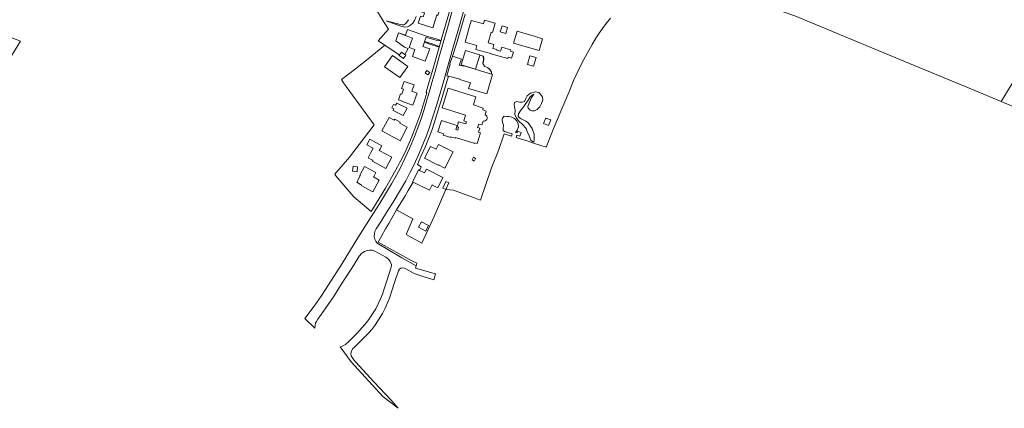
# Model space of a CAD drawing. Header units: metres. Extents: x 185049 to 189876, y 349292 to 352302.
# Tile 69 of 256: x 187868 to 188527, y 349292 to 349552. Entities that reach past the tile are written whole.
import ezdxf

# ---------------------------------------------------------------- set-up
doc = ezdxf.new("R2010")
doc.units = ezdxf.units.M
for name, color, linetype, lineweight in [('B-WE-GR-BOUWLAND_AKKERBOUW-GV', 80, 'Continuous', 13), ('B-WE-GR-GRAS-GV', 60, 'Continuous', 13), ('B-WE-OG-TERREIN_GROEN_TUIN-GV', 7, 'Continuous', 18), ('B-WE-VH-VERHARDING_ASFALT-GV', 252, 'Continuous', 18), ('B-WE-VH-VERHARDING_STRAATBAKSTEEN-GV', 252, 'Continuous', 18)]:
    doc.layers.add(name, color=color, linetype=linetype, lineweight=lineweight)

msp = doc.modelspace()

# ---------------------------------------------------------------- linework, layer by layer
at = {"layer": 'B-WE-GR-BOUWLAND_AKKERBOUW-GV'}
msp.add_polyline3d([(188537.422, 349517.464, 23.31), (188525.174, 349497.234, 23.254), (188507.431, 349504.727, 23.712), (188457.4, 349525.423, 23.806), (188386.963, 349554.476, 23.854), (188315.314, 349579.465, 24.037), (188316.57, 349581.554, 24.086), (188319.969, 349587.984, 24.16), (188325.811, 349600.97, 24.212), (188331.156, 349613.744, 24.204), (188335.137, 349626.502, 24.219), (188338.028, 349635.767, 24.219), (188340.986, 349646.124, 24.125), (188343.87, 349655.736, 24.146), (188346.79, 349666.866, 24.163), (188350.513, 349679.044, 24.245), (188350.772, 349679.905, 24.181), (188367.094, 349670.807, 24.033), (188392.742, 349655.777, 23.915), (188427.293, 349635.922, 23.952), (188465.187, 349614.108, 24.041), (188500.265, 349593.942, 23.797), (188532.528, 349575.31, 23.649)], dxfattribs=at)
at = {"layer": 'B-WE-GR-GRAS-GV'}
for points in [[(187852.358, 349543.854, 21.661), (187869.01, 349537.655, 22.641), (187836.391, 349484.961, 22.295)], [(188549.944, 349486.774, 23.367), (188525.174, 349497.234, 23.254), (188537.422, 349517.464, 23.31)]]:
    msp.add_polyline3d(points, dxfattribs=at)
at = {"layer": 'B-WE-OG-TERREIN_GROEN_TUIN-GV'}
for points in [[(188150.328, 349561.558, 24.902), (188142.733, 349563.902, 24.902), (188141.838, 349561.002, 24.902), (188141.726, 349560.958, 24.902), (188140.648, 349561.29, 24.902), (188140.431, 349560.589, 24.902), (188140.416, 349560.476, 24.902), (188138.563, 349560.991, 24.902), (188137.43, 349556.91, 24.902), (188139.053, 349556.459, 24.902), (188139.149, 349556.432, 24.902), (188138.354, 349553.856, 24.902), (188136.504, 349554.427, 24.902), (188135.018, 349549.61, 24.902), (188144.809, 349546.589, 24.902), (188147.443, 349555.126, 24.902), (188148.265, 349554.873, 24.902)], [(188179.284, 349551.642, 24.549), (188178.615, 349549.165, 24.549), (188170.527, 349551.431, 24.549), (188169.931, 349549.3, 24.549), (188169.904, 349549.204, 24.81), (188166.486, 349537, 24.833), (188174.277, 349534.816, 24.833), (188174.349, 349534.752, 24.833), (188173.615, 349532.136, 24.833), (188183.678, 349529.317, 24.833), (188183.635, 349529.165, 24.833), (188195.075, 349525.96, 24.833), (188195.299, 349526.762, 24.833), (188195.314, 349526.871, 24.833), (188197.425, 349526.279, 24.833), (188198.699, 349530.372, 24.833), (188196.836, 349530.895, 24.833), (188196.749, 349530.935, 24.833), (188197.032, 349531.942, 24.833), (188190.883, 349533.666, 24.833), (188190.118, 349530.936, 24.833), (188187.677, 349531.619, 24.833), (188187.587, 349531.653, 24.833), (188187.681, 349531.989, 24.833), (188185.051, 349532.726, 24.833), (188184.937, 349532.737, 24.833), (188185.697, 349535.452, 24.833), (188181.849, 349536.53, 24.833), (188183.828, 349543.589, 24.833), (188184.738, 349543.334, 24.833), (188186.497, 349549.62, 24.833)], [(188189.909, 349543.864, 24.613), (188193.599, 349542.739, 24.613), (188194.811, 349546.814, 24.613), (188191.106, 349547.915, 24.613)], [(188201.174, 349544.207, 24.596), (188198.875, 349536.242, 24.596), (188210.411, 349532.911, 24.596), (188216.009, 349531.335, 24.596), (188218.312, 349539.258, 24.596), (188212.656, 349540.892, 24.596)], [(188128.162, 349520.643, 24.871), (188117.757, 349527.979, 24.871), (188112.516, 349520.546, 24.871), (188122.811, 349513.287, 24.871)], [(188209.74, 349527.892, 24.367), (188208.123, 349522.138, 24.367), (188212.252, 349520.978, 24.367), (188213.894, 349526.819, 24.367)], [(188139.638, 349516.439, 24.613), (188141.544, 349515.083, 24.613), (188142.748, 349516.748, 24.613), (188140.829, 349518.113, 24.613)], [(188125.188, 349505.571, 24.772), (188124.053, 349502.233, 24.772), (188123.208, 349502.521, 24.772), (188121.843, 349498.507, 24.772), (188123.783, 349497.847, 24.772), (188124.413, 349497.633, 24.772), (188124.319, 349497.358, 24.772), (188131.533, 349494.904, 24.772), (188134.271, 349502.953, 24.772), (188130.761, 349504.104, 24.772), (188131.053, 349504.833, 24.772), (188132.288, 349508.464, 24.772), (188125.572, 349510.749, 24.772), (188123.953, 349505.991, 24.772)], [(188172.038, 349494.978, 24.757), (188173.697, 349500.526, 24.757), (188155.091, 349506.291, 24.757), (188150.972, 349492.997, 24.757), (188166.638, 349488.14, 24.757), (188165.477, 349484.349, 24.757), (188167.26, 349483.766, 24.757), (188166.818, 349482.344, 24.757), (188162.108, 349483.803, 24.757), (188161.039, 349480.348, 24.757), (188162.104, 349480.037, 24.757), (188161.536, 349478.204, 24.757), (188160.203, 349478.592, 24.757), (188161.023, 349481.238, 24.757), (188159.541, 349481.711, 24.757), (188150.698, 349484.649, 24.757), (188148.171, 349477.038, 24.757), (188152.107, 349475.73, 24.757), (188151.823, 349474.875, 24.757), (188156.795, 349473.222, 24.757), (188156.95, 349473.652, 24.757), (188159.919, 349472.728, 24.757), (188160.085, 349473.225, 24.757), (188172.898, 349469.257, 24.757), (188173.01, 349469.669, 24.593), (188174.47, 349469.217, 24.593), (188176.678, 349476.347, 24.593), (188175.413, 349476.76, 24.593), (188176.223, 349479.375, 24.757), (188174.746, 349479.833, 24.757), (188175.495, 349482.254, 24.757), (188177.697, 349481.61, 24.757), (188178.515, 349484.252, 24.757), (188178.88, 349484.14, 24.757), (188179.195, 349484.223, 24.757), (188179.827, 349484.38, 24.757), (188180.49, 349484.775, 24.757), (188180.962, 349485.284, 24.757), (188181.202, 349486.06, 24.757), (188181.157, 349486.676, 24.757), (188180.956, 349487.494, 24.757), (188180.364, 349488.173, 24.757), (188179.773, 349488.355, 24.757), (188180.566, 349490.914, 24.757), (188178.198, 349491.679, 24.757), (188178.585, 349492.936, 24.757)], [(188210.261, 349502.813, 24.289), (188207.919, 349501.01, 24.4), (188206.962, 349499.271, 24.452), (188206.1, 349497.26, 24.518), (188204.696, 349496.81, 24.577), (188202.944, 349496.925, 24.629), (188200.781, 349497.24, 24.71), (188199.539, 349496.542, 24.688), (188199.147, 349495.151, 24.71), (188199.484, 349493.632, 24.68), (188199.896, 349491.568, 24.658), (188199.775, 349488.406, 24.644), (188200.708, 349486.485, 24.658), (188202.26, 349484.208, 24.607), (188204.789, 349481.852, 24.319), (188207.186, 349479.221, 24.186), (188208.029, 349477.231, 24.097), (188209.361, 349474.269, 24.045), (188210.328, 349471.485, 23.912), (188211.751, 349470.343, 23.75), (188212.346, 349470.055, 23.669), (188212.663, 349471.991, 23.661), (188212.53, 349475.445, 23.573), (188211.256, 349479.226, 23.536), (188208.572, 349483.012, 23.514), (188207.125, 349484.222, 23.469), (188203.557, 349485.952, 23.492), (188202.503, 349486.575, 23.499), (188202.015, 349487.433, 23.514), (188202.201, 349488.982, 23.521), (188203.671, 349491.432, 23.543), (188205.014, 349493.154, 23.61), (188206.557, 349495.287, 23.588), (188208.59, 349498.2, 23.543), (188209.859, 349500.352, 23.484), (188211.456, 349501.781, 23.484), (188212.474, 349502.135, 23.551), (188210.642, 349499.521, 23.506), (188208.612, 349494.517, 23.528), (188208.415, 349493.878, 23.462), (188208.7, 349492.949, 23.403), (188209.922, 349491.509, 23.403), (188211.11, 349491.046, 23.403), (188212.769, 349491.09, 23.396), (188214.556, 349491.862, 23.396), (188216.398, 349493.68, 23.403), (188217.506, 349495.968, 23.403), (188218.318, 349498.342, 23.41), (188218.114, 349500.136, 23.403), (188217.439, 349501.423, 23.484), (188215.712, 349503.221, 23.794), (188213.523, 349503.717, 23.942)], [(188127.541, 349492.859, 24.829), (188120.68, 349496.285, 24.829), (188119.926, 349494.776, 24.829), (188118.599, 349495.389, 24.829), (188117.467, 349493.001, 24.829), (188118.644, 349492.444, 24.829), (188118.742, 349492.407, 24.829), (188118.194, 349491.309, 24.829), (188125.056, 349487.883, 24.829)], [(188110.805, 349477.697, 24.683), (188122.877, 349471.068, 24.683), (188127.706, 349480.045, 24.683), (188122.738, 349482.773, 24.683), (188123.075, 349483.385, 24.683), (188119.315, 349485.45, 24.683), (188118.947, 349484.781, 24.683), (188115.681, 349486.575, 24.683)], [(188218.942, 349482.633, 23.301), (188222.149, 349481.261, 23.301), (188223.739, 349484.978, 23.301), (188220.494, 349486.261, 23.301)], [(188110.662, 349467.694, 24.658), (188102.749, 349472.057, 24.658), (188100.725, 349468.387, 24.658), (188104.952, 349466.057, 24.658), (188103.398, 349463.24, 24.658), (188101.454, 349459.713, 24.658), (188104.099, 349458.254, 24.658), (188104.625, 349457.964, 24.658), (188104.347, 349457.459, 24.658), (188113.277, 349452.535, 24.658), (188117.424, 349460.056, 24.658), (188108.987, 349464.657, 24.658), (188109.301, 349465.227, 24.658)], [(188148.697, 349468.572, 24.682), (188147.066, 349465.366, 24.682), (188143.303, 349467.281, 24.682), (188139.32, 349459.454, 24.682), (188148.426, 349454.82, 24.682), (188148.523, 349454.982, 24.682), (188148.639, 349454.923, 24.682), (188152.871, 349452.769, 24.682), (188158.4, 349463.635, 24.682)], [(188171.076, 349458.214, 24.613), (188172.569, 349457.487, 24.613), (188173.436, 349459.266, 24.613), (188171.942, 349459.993, 24.613)], [(188094.528, 349453.689, 24.466), (188091.436, 349454.088, 24.466), (188091, 349450.705, 24.466), (188094.092, 349450.304, 24.466)], [(188106.663, 349449.805, 24.605), (188099.152, 349453.922, 24.605), (188095.899, 349447.988, 24.605), (188096.298, 349447.77, 24.605), (188096.162, 349447.522, 24.605), (188093.867, 349443.335, 24.605), (188096.423, 349441.933, 24.605), (188097.085, 349441.571, 24.605), (188096.884, 349441.205, 24.605), (188104.674, 349436.934, 24.605), (188108.974, 349444.778, 24.605), (188105.042, 349446.848, 24.605), (188105.246, 349447.221, 24.605)], [(188153.428, 349443.911, 24.527), (188151.432, 349439.423, 24.527), (188153.476, 349438.488, 24.527), (188155.482, 349442.997, 24.527)], [(188135.177, 349413.272, 24.663), (188140.075, 349410.656, 24.663), (188142.032, 349414.321, 24.663), (188137.134, 349416.936, 24.663)]]:
    msp.add_polyline3d(points, close=True, dxfattribs=at)
for points in [[(188157.005, 349561.184, 24.511), (188150.729, 349539.286, 24.507), (188149.019, 349533.554, 24.535), (188144.276, 349517.236, 24.546), (188143.043, 349512.939, 24.538), (188140.326, 349503.465, 24.519), (188140.7, 349503.1, 24.515), (188136.72, 349489.749, 24.47), (188133.525, 349480.855, 24.409), (188130.593, 349473.273, 24.421), (188126.992, 349464.893, 24.372), (188123.298, 349457.095, 24.47), (188122.897, 349457.29, 24.494), (188121.16, 349453.726, 24.539), (188116.075, 349444.527, 24.499), (188113.116, 349439.443, 24.45), (188104.639, 349425.618, 24.531), (188103.469, 349423.71, 24.454), (188092.031, 349433.518, 24.478), (188079.956, 349447.672, 24.531), (188079.327, 349448.833, 24.578), (188088.973, 349460.036, 24.366), (188105.581, 349481.667, 24.775), (188085.116, 349509.693, 24.286), (188083.678, 349511.935, 24.204), (188093.031, 349519.182, 24.148), (188101.516, 349525.872, 24.576), (188112.639, 349534.881, 24.607), (188121.568, 349528.887, 24.684), (188122.385, 349528.298, 24.687), (188122.28, 349528.145, 24.698), (188125.183, 349526.151, 24.698), (188126.693, 349528.349, 24.698), (188126.151, 349528.711, 24.714), (188128.408, 349532.802, 24.747), (188125.92, 349533.612, 24.821), (188120.093, 349537.849, 24.828), (188121.87, 349543.145, 24.802), (188126.4, 349541.527, 24.805), (188126.325, 349541.319, 24.818), (188131.257, 349539.537, 24.818), (188129.049, 349533.427, 24.818), (188132.874, 349532.044, 24.818), (188131.149, 349527.272, 24.818), (188139.731, 349524.171, 24.818), (188142.709, 349532.412, 24.818), (188138.098, 349534.079, 24.817), (188139.16, 349537.017, 24.767), (188142.764, 349535.65, 24.802), (188148.345, 349533.877, 24.562), (188148.799, 349533.934, 24.456), (188147.997, 349534.436, 24.383), (188145.622, 349535.305, 24.371), (188140.838, 349536.974, 24.383), (188139.331, 349537.492, 24.379), (188140.33, 349540.256, 24.316), (188141.428, 349539.88, 24.312), (188147.03, 349538.21, 24.312), (188148.898, 349537.926, 24.316), (188149.931, 349538.018, 24.397), (188149.563, 349538.366, 24.464), (188149.003, 349538.609, 24.545), (188148.514, 349538.648, 24.582), (188144.612, 349539.749, 24.674), (188140.552, 349540.869, 24.818), (188127.825, 349545.469, 24.463), (188126.434, 349541.621, 24.463), (188121.807, 349543.274, 24.411), (188119.975, 349537.811, 24.112), (188125.874, 349533.522, 24.104), (188128.262, 349532.744, 24.031), (188126.068, 349528.766, 23.998), (188123.789, 349530.343, 24.021), (188122.448, 349528.39, 24.021), (188121.628, 349528.975, 24.021), (188112.692, 349534.974, 24.07), (188108.265, 349537.742, 23.828), (188115.122, 349545.555, 24.082), (188111.217, 349551.938, 23.91), (188106.095, 349560.288, 23.926)], [(188128.483, 349551.991, 24.062), (188126.743, 349549.535, 24.014), (188125.477, 349548.561, 23.982), (188124.148, 349548.594, 23.958), (188113.493, 349551.315, 24.014), (188117.864, 349549.746, 24.365), (188123.447, 349547.651, 24.501), (188126.087, 349546.921, 24.485), (188127.781, 349547.138, 24.533), (188129.248, 349547.771, 24.765), (188131.365, 349549.617, 24.836), (188132.571, 349551.476, 24.916), (188133.596, 349554.095, 24.908)], [(188263.804, 349553.088, 23.709), (188260.775, 349549.4, 23.656), (188258.34, 349546.165, 23.656), (188256.087, 349543.006, 23.66), (188253.885, 349539.636, 23.66), (188251.409, 349535.368, 23.673), (188248.336, 349529.856, 23.697), (188244.591, 349522.92, 23.697), (188241.861, 349517.378, 23.693), (188239.279, 349511.738, 23.57), (188235.717, 349503.239, 23.538), (188231.237, 349492.405, 23.485), (188225.328, 349478.696, 23.468), (188220.757, 349466.673, 23.734), (188212.263, 349469.442, 23.703), (188208.694, 349470.713, 24.127), (188202.66, 349472.569, 24.614), (188200.477, 349473.223, 24.605), (188201.014, 349474.735, 24.635), (188202.951, 349474.048, 24.635), (188203.853, 349476.594, 24.635), (188201.595, 349477.395, 24.635), (188201.241, 349476.395, 24.635), (188201.231, 349476.262, 24.635), (188200.069, 349476.673, 24.63), (188201.149, 349478.179, 24.685), (188202.044, 349480.403, 24.729), (188201.861, 349482.294, 24.769), (188201.037, 349484.313, 24.733), (188199.579, 349485.844, 24.769), (188197.723, 349486.804, 24.769), (188195.763, 349487.235, 24.781), (188194.3, 349487.242, 24.817), (188192.54, 349487.392, 24.873), (188191.386, 349486.272, 25.005), (188191.142, 349485.138, 25.009), (188191.495, 349483.408, 25.037), (188192.023, 349481.472, 24.969), (188191.966, 349479.148, 24.921), (188191.906, 349478.016, 24.837), (188192.704, 349477.288, 24.627), (188197.96, 349475.634, 24.641), (188197.428, 349474.136, 24.593), (188192.603, 349475.58, 24.574), (188188.652, 349464.492, 24.486), (188184.165, 349453.038, 24.551), (188176.689, 349431.26, 24.619), (188158.551, 349438.074, 24.624), (188153.482, 349438.4785, 24.527), (188145.668, 349420.538, 24.572), (188137.388, 349402.665, 24.484), (188126.969, 349408.427, 24.484), (188127.163, 349408.866, 24.484), (188131.445, 349418.912, 24.484), (188120.486, 349424.974, 24.484), (188126.288, 349434.341, 24.521), (188128.36, 349437.834, 24.524), (188129.7, 349440.105, 24.525), (188131.697, 349443.492, 24.527), (188142.55, 349437.936, 24.641), (188144.436, 349441.505, 24.641), (188144.64, 349441.4, 24.641), (188148.074, 349439.642, 24.641), (188151.534, 349446.401, 24.641), (188140.587, 349452.004, 24.641), (188139.321, 349449.531, 24.641), (188135.895, 349451.285, 24.67), (188137.064, 349453.576, 24.674), (188134.478, 349455.108, 24.519), (188136.865, 349460.43, 24.502), (188139.676, 349466.696, 24.486), (188141.85, 349472.298, 24.474), (188144.386, 349478.636, 24.49), (188146.487, 349485.06, 24.482), (188151.096, 349500.292, 24.49), (188155.21, 349514.256, 24.43), (188163.01, 349512.179, 24.43), (188162.944, 349511.959, 24.43), (188169.93, 349509.877, 24.621), (188168.763, 349505.992, 24.741), (188180.917, 349502.343, 24.909), (188184.818, 349515.339, 24.805), (188184.101, 349515.554, 24.805), (188184.181, 349516.052, 24.805), (188184.07, 349516.977, 24.805), (188183.522, 349518.014, 24.805), (188182.816, 349518.973, 24.805), (188181.962, 349519.634, 24.805), (188180.223, 349520.477, 24.805), (188179.261, 349520.765, 24.805), (188179.146, 349521.442, 24.805), (188178.8, 349522.076, 24.805), (188178.291, 349522.679, 24.877), (188178.639, 349523.707, 24.893), (188178.864, 349525.503, 24.941), (188178.651, 349527.568, 24.969), (188176.277, 349528.262, 24.93), (188176.349, 349528.5, 24.925), (188166.712, 349531.383, 24.805), (188163.825, 349521.737, 25.236), (188173.462, 349518.853, 25.236), (188176.263, 349528.214, 25.206), (188178.605, 349527.529, 25.224), (188178.814, 349525.503, 25.252), (188178.59, 349523.718, 25.264), (188178.234, 349522.668, 25.232), (188178.758, 349522.048, 25.244), (188179.098, 349521.425, 25.244), (188179.217, 349520.726, 25.244), (188180.204, 349520.431, 25.248), (188181.936, 349519.591, 25.248), (188182.78, 349518.938, 25.248), (188183.48, 349517.987, 25.248), (188184.021, 349516.961, 25.248), (188184.131, 349516.053, 25.248), (188184.053, 349515.568, 25.246), (188165.683, 349521.083, 25.236), (188165.613, 349520.85, 25.236), (188162.651, 349521.639, 25.236), (188162.551, 349521.657, 25.236), (188163.903, 349525.674, 25.236), (188158.031, 349527.651, 24.43), (188160.734, 349535.787, 24.523), (188164.273, 349548.154, 24.576), (188166.481, 349555.572, 24.539)]]:
    msp.add_polyline3d(points, dxfattribs=at)
at = {"layer": 'B-WE-VH-VERHARDING_ASFALT-GV'}
msp.add_polyline3d([(188171.118, 349577.741, 24.535), (188163.119, 349549.759, 24.511), (188157.997, 349532.145, 24.474), (188151.878, 349510.411, 24.437), (188147.55, 349495.389, 24.417), (188142.616, 349480.126, 24.425), (188140.741, 349475.082, 24.405), (188138.089, 349468.454, 24.392), (188135.295, 349461.705, 24.368), (188132.224, 349455.27, 24.38), (188129.431, 349449.646, 24.409), (188126.669, 349444.32, 24.368), (188123.242, 349438.279, 24.356), (188118.239, 349429.933, 24.421), (188114.559, 349424.125, 24.351), (188109.925, 349416.806, 24.347), (188106.897, 349412.086, 24.376), (188106.116, 349410.438, 24.363), (188105.699, 349409.096, 24.355), (188105.542, 349406.992, 24.4), (188106.07, 349405.309, 24.396), (188106.695, 349403.857, 24.392), (188107.668, 349402.563, 24.392), (188124.1, 349392.787, 24.486), (188133.598, 349387.458, 24.625), (188133.192, 349385.938, 24.617), (188146.522, 349382.005, 24.733), (188145.487, 349378.084, 24.73), (188139.075, 349380.167, 24.539), (188132.382, 349382.34, 24.596), (188126.764, 349385.533, 24.449), (188125.842, 349385.854, 24.449), (188124.553, 349386.041, 24.482), (188123.494, 349385.871, 24.502), (188122.541, 349385.25, 24.527), (188121.868, 349384.16, 24.519), (188119.099, 349376.391, 24.572), (188115.807, 349365.952, 24.511), (188114.292, 349362.295, 24.506), (188112.871, 349359.136, 24.523), (188111.162, 349355.698, 24.556), (188108.506, 349351.339, 24.531), (188105.913, 349347.579, 24.576), (188103.906, 349344.821, 24.633), (188102.141, 349342.875, 24.658), (188097.398, 349338.067, 24.752), (188092.105, 349332.981, 24.801), (188091.182, 349331.888, 24.862), (188090.586, 349330.975, 24.883), (188090.133, 349329.818, 24.903), (188090.049, 349328.668, 24.903), (188090.228, 349327.23, 24.952), (188091.37, 349325.506, 24.972), (188093.186, 349323.301, 25.005), (188105.641, 349309.783, 25.107), (188116.74, 349297.805, 25.144), (188121.706, 349292.243, 25.246), (188111.338, 349300.204, 25.177), (188090.251, 349323.248, 25.017), (188082.726, 349333.397, 24.719), (188084.882, 349333.904, 24.719), (188086.48, 349334.907, 24.719), (188088.748, 349337.123, 24.719), (188093.772, 349342.078, 24.683), (188095.858, 349344.275, 24.67), (188099.343, 349348.218, 24.605), (188101.999, 349351.6, 24.552), (188102.773, 349352.716, 24.568), (188103.381, 349353.592, 24.568), (188104.11, 349354.642, 24.507), (188106.582, 349358.765, 24.507), (188108.232, 349362.028, 24.49), (188109.844, 349365.414, 24.482), (188111.105, 349368.574, 24.482), (188112.045, 349371.445, 24.503), (188114.259, 349378.209, 24.535), (188116.92, 349386.65, 24.441), (188117.137, 349388.146, 24.441), (188116.37, 349390.331, 24.441), (188115.188, 349391.893, 24.445), (188113.347, 349393.238, 24.437), (188106.09, 349397.278, 24.437), (188104.293, 349397.903, 24.441), (188102.541, 349397.977, 24.437), (188100.887, 349397.734, 24.425), (188099.053, 349397.094, 24.421), (188097.276, 349395.977, 24.396), (188095.465, 349393.921, 24.429), (188092.087, 349388.389, 24.38), (188086.943, 349380.168, 24.376), (188083.097, 349374.238, 24.368), (188078.712, 349367.373, 24.351), (188074.791, 349361.612, 24.347), (188070.13, 349354.854, 24.339), (188067.947, 349351.815, 24.368), (188066.923, 349350.262, 24.351), (188066.41, 349349.102, 24.339), (188066.146, 349347.87, 24.339), (188065.917, 349345.717, 24.36), (188059.254, 349352.174, 24.311), (188065.381, 349360.512, 24.392), (188070.017, 349367.171, 24.38), (188074.915, 349374.653, 24.376), (188084.075, 349389.13, 24.425), (188094.664, 349406.09, 24.392), (188105.145, 349422.737, 24.36), (188109.15, 349428.961, 24.311), (188113.19, 349435.584, 24.294), (188117.191, 349442.169, 24.323), (188120.571, 349448.081, 24.36), (188123.155, 349453.067, 24.392), (188126.096, 349459.218, 24.356), (188129.19, 349465.958, 24.372), (188132.501, 349474.008, 24.372), (188135.472, 349481.508, 24.372), (188137.143, 349486.447, 24.368), (188139.037, 349491.911, 24.4), (188140.68, 349497.5, 24.392), (188142.66, 349504.171, 24.4), (188144.469, 349510.666, 24.429), (188146.332, 349517.36, 24.441), (188148.888, 349526.423, 24.405), (188151.386, 349534.845, 24.437), (188154.744, 349546.465, 24.462), (188157.628, 349556.99, 24.478)], dxfattribs=at)
at = {"layer": 'B-WE-VH-VERHARDING_STRAATBAKSTEEN-GV'}
msp.add_polyline3d([(188166.481, 349555.572, 24.539), (188164.273, 349548.154, 24.576), (188160.734, 349535.787, 24.523), (188158.031, 349527.651, 24.43), (188156.261, 349522.447, 24.43), (188156.199, 349522.264, 24.43), (188156.343, 349522.215, 24.43), (188154.289, 349514.501, 24.43), (188155.21, 349514.256, 24.43), (188151.096, 349500.292, 24.49), (188146.487, 349485.06, 24.482), (188144.386, 349478.636, 24.49), (188141.85, 349472.298, 24.474), (188139.676, 349466.696, 24.486), (188136.865, 349460.43, 24.502), (188134.478, 349455.108, 24.519), (188137.064, 349453.576, 24.674), (188135.895, 349451.285, 24.67), (188135.35, 349451.564, 24.641), (188135.32, 349451.507, 24.629), (188131.317, 349443.686, 24.641), (188131.697, 349443.492, 24.527), (188129.7, 349440.105, 24.525), (188128.36, 349437.834, 24.524), (188126.288, 349434.341, 24.521), (188120.486, 349424.974, 24.484), (188115.367, 349415.718, 24.484), (188113.102, 349412.148, 24.484), (188108.209, 349403.301, 24.484), (188130.822, 349390.794, 24.484), (188134.052, 349389.279, 24.625), (188133.598, 349387.458, 24.625), (188124.1, 349392.787, 24.486), (188107.668, 349402.563, 24.392), (188106.695, 349403.857, 24.392), (188106.07, 349405.309, 24.396), (188105.542, 349406.992, 24.4), (188105.699, 349409.096, 24.355), (188106.116, 349410.438, 24.363), (188106.897, 349412.086, 24.376), (188109.925, 349416.806, 24.347), (188114.559, 349424.125, 24.351), (188118.239, 349429.933, 24.421), (188123.242, 349438.279, 24.356), (188126.669, 349444.32, 24.368), (188129.431, 349449.646, 24.409), (188132.224, 349455.27, 24.38), (188135.295, 349461.705, 24.368), (188138.089, 349468.454, 24.392), (188140.741, 349475.082, 24.405), (188142.616, 349480.126, 24.425), (188147.55, 349495.389, 24.417), (188151.878, 349510.411, 24.437), (188157.997, 349532.145, 24.474), (188163.119, 349549.759, 24.511), (188171.118, 349577.741, 24.535)], dxfattribs=at)

doc.saveas('drawing.dxf')
